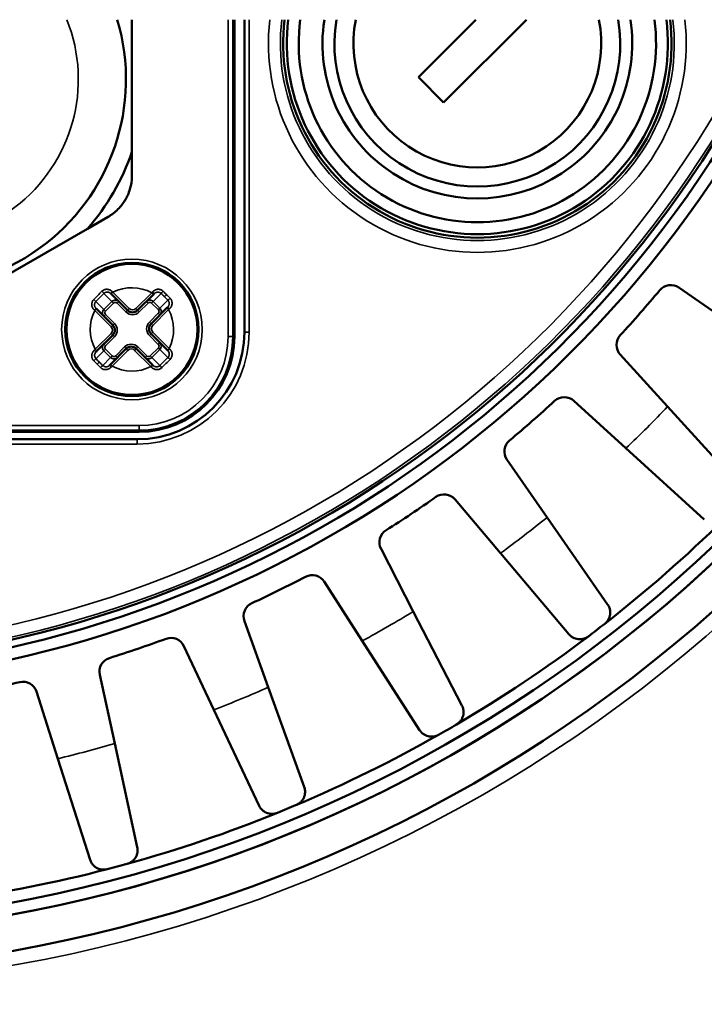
# Model space of a CAD drawing. Header units: millimetres. Extents: x 38 to 2514, y 38 to 1622.
# Tile 175 of 256: x 1085 to 1114, y 1269 to 1310. Entities that reach past the tile are written whole.
import ezdxf

# ---------------------------------------------------------------- set-up
doc = ezdxf.new("R2010")
doc.units = ezdxf.units.MM
doc.header["$LTSCALE"] = 7.692308
for name, color, linetype, lineweight in [('Dimension (ISO)', 7, 'Continuous', 25), ('Visible (ISO)', 7, 'Continuous', 50), ('Visible Narrow (ISO)', 7, 'Continuous', 35)]:
    doc.layers.add(name, color=color, linetype=linetype, lineweight=lineweight)
doc.styles.add('Note Text (ANSI)', font='tahoma.ttf')
doc.dimstyles.new('Default (ISO)', dxfattribs={"dimscale": 7.692308, "dimtxt": 1, "dimasz": 2.5, "dimexe": 3.175, "dimexo": 0, "dimgap": 0.762, "dimtad": 1, "dimrnd": 1e-08, "dimzin": 0, "dimdsep": 46, "dimtxsty": 'Note Text (ANSI)', "dimcen": 0.09, "dimdle": 10, "dimclrd": 1, "dimclre": 1, "dimclrt": 1, "dimazin": 0, "dimtfac": 3.5052, "dimtmove": 0, "dimatfit": 3, "dimfxl": 1, "dimtolj": 1, "dimtzin": 0, "dimlwd": -1, "dimlwe": -1, "dimarcsym": 0})

# ---------------------------------------------------------------- blocks, each defined once
blk = doc.blocks.new('*D12')
at = {"layer": 'Defpoints', "color": 0, "transparency": 16777216}
for p in [(1080.375, 1332.994), (1068.856, 1326.968)]:
    blk.add_point(p, dxfattribs=at)
at = {"layer": 'Dimension (ISO)', "color": 1, "transparency": 16777216}
for p, q in [((1097.416, 1341.906), (1312.118, 1454.205)), ((1068.856, 1326.968), (1080.375, 1332.994)), ((1051.815, 1318.055), (1034.774, 1309.143))]:
    blk.add_line(p, q, dxfattribs=at)
for points in [[(1095.93, 1344.747), (1098.901, 1339.066), (1080.375, 1332.994)], [(1050.33, 1320.896), (1053.301, 1315.215), (1068.856, 1326.968)]]:
    blk.add_solid(points, dxfattribs=at)
at = {"layer": 'Dimension (ISO)', "color": 1, "transparency": 16777216, "insert": (1200.171, 1413.624), "char_height": 7.69231, "attachment_point": 1, "rotation": 27.6114, "style": 'Note Text (ANSI)'}
blk.add_mtext('\\A1;∅13.00 mm [∅0.512 in]', dxfattribs=at)

msp = doc.modelspace()

# ---------------------------------------------------------------- linework, layer by layer
at = {"layer": 'Visible (ISO)'}
for p, q in [((1090.1154, 1304.4396), (1090.1154, 1309.981)), ((1094.4154, 1309.981), (1094.4154, 1296.681)), ((1094.8404, 1309.981), (1094.8404, 1296.8733)), ((1102.1405, 1307.5668), (1104.5547, 1309.981)), ((1106.676, 1309.981), (1103.2012, 1306.5061)), ((1103.2012, 1306.5061), (1102.1405, 1307.5668)), ((1090.1154, 1304.4396), (1090.1154, 1303.4395)), ((1089.1154, 1301.7075), (1088.2493, 1301.2074)), ((1082.9815, 1298.1661), (1088.2493, 1301.2074)), ((1089.2495, 1298.4692), (1089.2332, 1298.4854)), ((1089.2495, 1298.4692), (1089.9315, 1297.7871)), ((1090.3558, 1297.7871), (1091.0184, 1298.4497)), ((1091.0538, 1298.4851), (1091.0184, 1298.4497)), ((1113.0758, 1298.7374), (1115.5016, 1297.0508)), ((1088.611, 1297.8631), (1088.6272, 1297.8469)), ((1089.3093, 1297.1648), (1088.6272, 1297.8469)), ((1091.5841, 1297.884), (1090.9215, 1297.2214)), ((1091.5841, 1297.884), (1091.6195, 1297.9194)), ((1088.6467, 1296.078), (1089.3093, 1296.7406)), ((1090.9215, 1296.7971), (1091.6036, 1296.115)), ((1088.6467, 1296.078), (1088.6112, 1296.0425)), ((1089.875, 1296.1749), (1089.2124, 1295.5123)), ((1090.9813, 1295.4928), (1090.2992, 1296.1749)), ((1091.6198, 1296.0988), (1091.6036, 1296.115)), ((1112.6006, 1293.7428), (1110.6118, 1295.9277)), ((1089.1769, 1295.4768), (1089.2124, 1295.5123)), ((1090.9813, 1295.4928), (1090.9975, 1295.4766)), ((1108.6686, 1293.9846), (1110.8536, 1291.9958)), ((1112.6006, 1293.7428), (1115.5944, 1290.4537)), ((1090.4154, 1292.681), (1049.8154, 1292.681)), ((1090.3404, 1292.3733), (1050.0425, 1292.3733)), ((1110.8535, 1291.9958), (1114.1427, 1289.0019)), ((1107.5456, 1289.0948), (1105.859, 1291.5206)), ((1103.6788, 1289.8477), (1105.5855, 1287.5907)), ((1107.5456, 1289.0948), (1110.0845, 1285.443)), ((1101.9271, 1285.1463), (1100.5716, 1287.7715)), ((1105.5854, 1287.5907), (1108.4557, 1284.1932)), ((1098.1917, 1286.3975), (1099.7875, 1283.911)), ((1101.9271, 1285.1463), (1103.9677, 1281.1944)), ((1095.8414, 1281.965), (1094.8401, 1284.7447)), ((1099.7875, 1283.9109), (1102.1897, 1280.1678)), ((1092.3012, 1283.693), (1093.5588, 1281.0195)), ((1089.3924, 1279.6052), (1088.7626, 1282.4918)), ((1095.8414, 1281.965), (1097.3486, 1277.7805)), ((1086.1081, 1281.7806), (1087.006, 1278.9657)), ((1093.5588, 1281.0195), (1095.4518, 1276.9949)), ((1089.3924, 1279.6052), (1090.3406, 1275.2598)), ((1087.006, 1278.9657), (1088.3575, 1274.7284))]:
    msp.add_line(p, q, dxfattribs=at)
for centre, radius in [((1074.6154, 1329.981), 92.2022), ((1074.6154, 1329.981), 91.8592), ((1090.1154, 1296.981), 2.8), ((1090.1154, 1296.981), 2.75)]:
    msp.add_circle(centre, radius, dxfattribs=at)
for centre, radius, start, end in [((1074.6154, 1329.981), 60, 199.471221, 340.528779), ((1074.6154, 1329.981), 58.5, 199.991476, 340.008524), ((1074.6154, 1329.981), 48, 204.62432, 335.37568), ((1074.6154, 1329.981), 47.5, 204.90106, 335.09894), ((1074.6154, 1329.981), 47.1937, 205.07383, 334.92617), ((1081.1154, 1307.481), 8.75, 163.39845, 16.60155), ((1074.6154, 1329.981), 58.5, 270.146912, 340.008524), ((1074.6154, 1329.981), 58, 270.148179, 339.828729), ((1104.6154, 1308.981), 8.15, 172.95208, 7.04792), ((1104.6154, 1308.981), 8, 172.81924, 7.18076), ((1104.6154, 1308.981), 7.5, 172.33774, 7.66226), ((1104.6154, 1308.981), 6.5, 171.15012, 8.84988), ((1104.6154, 1308.981), 6, 170.40593, 9.59407), ((1104.6154, 1308.981), 5.2, 168.91251, 11.08749), ((1081.1154, 1307.481), 9.5, 318.67172, 341.32828), ((1112.7332, 1298.2447), 0.6, 55.19071, 140.21985), ((1074.6154, 1329.981), 49, 317.28015, 320.21985), ((1090.1437, 1297.9992), 0.3, 225, 315), ((1089.0972, 1296.9527), 0.3, 315, 45), ((1091.1336, 1297.0093), 0.3, 135, 225), ((1090.3404, 1296.8733), 4.5, 270, 0), ((1111.0555, 1296.3316), 0.6, 137.28015, 222.30929), ((1090.4154, 1296.681), 4, 270, 0), ((1090.0871, 1295.9627), 0.3, 45, 135), ((1074.6154, 1329.981), 49, 309.78015, 312.71985), ((1108.2647, 1293.5409), 0.6, 47.69071, 132.71985), ((1106.3516, 1291.8631), 0.6, 129.78015, 214.80929), ((1074.6154, 1329.981), 49, 302.28015, 305.21985), ((1103.2205, 1289.4605), 0.6, 40.19071, 125.21985), ((1074.6154, 1329.981), 57.5, 307.930178, 314.569822), ((1101.1047, 1288.0468), 0.6, 122.28015, 207.30929), ((1074.6154, 1329.981), 49, 294.78015, 297.71985), ((1097.6868, 1286.0734), 0.6, 32.69071, 117.71985), ((1095.4046, 1284.948), 0.6, 114.78015, 199.80929), ((1074.6154, 1329.981), 57.5, 307.069822, 307.930178), ((1074.6154, 1329.981), 49, 287.28015, 290.21985), ((1091.7583, 1283.4377), 0.6, 25.19071, 110.21985), ((1074.6154, 1329.981), 57.5, 300.430178, 307.069822), ((1089.3488, 1282.6197), 0.6, 107.28015, 192.30929), ((1074.6154, 1329.981), 49, 279.78015, 282.71985), ((1085.5365, 1281.5982), 0.6, 17.69071, 102.71985), ((1074.6154, 1329.981), 57.5, 299.569822, 300.430178), ((1074.6154, 1329.981), 57.5, 292.930178, 299.569822), ((1074.6154, 1329.981), 57.5, 292.069822, 292.930178), ((1074.6154, 1329.981), 57.5, 285.430178, 292.069822), ((1074.6154, 1329.981), 57.5, 284.569822, 285.430178), ((1074.6154, 1329.981), 57.5, 277.930178, 284.569822)]:
    msp.add_arc(centre, radius, start, end, dxfattribs=at)
msp.add_open_spline([(1089.1154, 1301.7075), (1089.1518, 1301.7285), (1089.1875, 1301.7506), (1089.369, 1301.8713), (1089.5027, 1301.9879), (1089.6722, 1302.1815), (1089.7209, 1302.2443), (1089.7982, 1302.3572), (1089.8284, 1302.4056), (1089.886, 1302.5077), (1089.9132, 1302.5612), (1089.9755, 1302.6991), (1090.0073, 1302.7846), (1090.085, 1303.0469), (1090.1122, 1303.2269), (1090.1153, 1303.4177), (1090.1154, 1303.4286), (1090.1154, 1303.4395)], degree=3, knots=[1.00033037, 1.00033037, 1.00033037, 1.00033037, 1.01236347, 1.01236347, 1.0626597, 1.0626597, 1.08515376, 1.08515376, 1.10131667, 1.10131667, 1.11834789, 1.11834789, 1.14438841, 1.14438841, 1.19682824, 1.19682824, 1.20001435, 1.20001435, 1.20001435, 1.20001435], dxfattribs=at)
for points in [[(1110.0845, 1285.443), (1110.1193, 1285.3929), (1110.1673, 1285.2919), (1110.1947, 1285.1517), (1110.1909, 1285.0218), (1110.1632, 1284.9045), (1110.1134, 1284.7977), (1110.0545, 1284.712), (1109.9904, 1284.6511), (1109.9607, 1284.6272)], [(1109.2757, 1284.1016), (1109.249, 1284.0821), (1109.1812, 1284.0394), (1109.0986, 1284.0072), (1108.9986, 1283.9832), (1108.8955, 1283.9777), (1108.7884, 1283.9902), (1108.6783, 1284.0243), (1108.5663, 1284.085), (1108.491, 1284.1513), (1108.4557, 1284.1932)], [(1103.9677, 1281.1944), (1103.9957, 1281.1402), (1104.03, 1281.0338), (1104.0389, 1280.8912), (1104.0182, 1280.7629), (1103.9755, 1280.6502), (1103.9121, 1280.5509), (1103.8425, 1280.4735), (1103.771, 1280.4215), (1103.7384, 1280.4018)], [(1102.9907, 1279.9701), (1102.9617, 1279.9542), (1102.8889, 1279.9207), (1102.8028, 1279.8995), (1102.7005, 1279.8888), (1102.5976, 1279.8968), (1102.4931, 1279.9231), (1102.3883, 1279.9714), (1102.2853, 1280.0462), (1102.2192, 1280.1217), (1102.1897, 1280.1679)], [(1097.3486, 1277.7805), (1097.3693, 1277.7231), (1097.3895, 1277.6131), (1097.3797, 1277.4706), (1097.3424, 1277.3461), (1097.2853, 1277.24), (1097.2096, 1277.1498), (1097.1304, 1277.0822), (1097.0528, 1277.0399), (1097.0179, 1277.0246)], [(1096.2202, 1276.6942), (1096.1894, 1276.6823), (1096.1128, 1276.6586), (1096.0247, 1276.6488), (1095.9219, 1276.6515), (1095.8209, 1276.6729), (1095.7207, 1276.7126), (1095.6232, 1276.7741), (1095.5308, 1276.8618), (1095.4752, 1276.9453), (1095.4518, 1276.9948)], [(1090.3406, 1275.2598), (1090.3536, 1275.2002), (1090.3593, 1275.0885), (1090.331, 1274.9485), (1090.2778, 1274.8299), (1090.2073, 1274.7322), (1090.1204, 1274.6526), (1090.0331, 1274.5959), (1089.9506, 1274.5642), (1089.9141, 1274.5535)], [(1089.0801, 1274.3301), (1089.0479, 1274.3223), (1088.9689, 1274.3088), (1088.8803, 1274.3105), (1088.7787, 1274.3267), (1088.6814, 1274.361), (1088.5873, 1274.4135), (1088.4986, 1274.4873), (1088.4184, 1274.5862), (1088.3741, 1274.6763), (1088.3575, 1274.7284)]]:
    msp.add_open_spline(points, degree=3, dxfattribs=at)
at = {"layer": 'Visible Narrow (ISO)'}
for p, q in [((1094.149, 1296.681), (1094.149, 1309.981)), ((1094.349, 1296.681), (1094.349, 1309.981)), ((1095.0404, 1309.981), (1095.0404, 1296.8733)), ((1089.2784, 1298.1574), (1088.9426, 1298.4932)), ((1089.2495, 1298.4692), (1089.3202, 1298.5399)), ((1089.3202, 1298.5399), (1090.0022, 1297.8578)), ((1090.2851, 1297.8578), (1090.9477, 1298.5204)), ((1091.0184, 1298.4497), (1090.9477, 1298.5204)), ((1091.3422, 1298.4906), (1091.009, 1298.1574)), ((1091.4844, 1298.35), (1091.573, 1298.4386)), ((1088.6032, 1298.1538), (1088.939, 1297.818)), ((1088.939, 1297.818), (1089.2784, 1298.1574)), ((1089.0056, 1297.7514), (1089.345, 1298.0908)), ((1089.345, 1298.0908), (1089.2784, 1298.1574)), ((1089.4908, 1298.0864), (1089.5615, 1298.1571)), ((1089.4908, 1298.0864), (1089.8608, 1297.7164)), ((1090.4265, 1297.7164), (1090.7966, 1298.0864)), ((1090.7966, 1298.0864), (1090.7259, 1298.1571)), ((1090.9424, 1298.0908), (1091.009, 1298.1574)), ((1090.9424, 1298.0908), (1091.2252, 1297.808)), ((1091.009, 1298.1574), (1091.2918, 1297.8745)), ((1091.2918, 1297.8745), (1091.6251, 1298.2078)), ((1088.6272, 1297.8469), (1088.5565, 1297.7762)), ((1089.2386, 1297.0941), (1088.5565, 1297.7762)), ((1089.0056, 1297.7514), (1088.939, 1297.818)), ((1089.0099, 1297.6056), (1088.9392, 1297.5349)), ((1089.38, 1297.2355), (1089.0099, 1297.6056)), ((1089.8608, 1297.7164), (1089.9315, 1297.7871)), ((1089.9315, 1297.7871), (1090.0022, 1297.8578)), ((1090.3558, 1297.7871), (1090.2851, 1297.8578)), ((1090.4265, 1297.7164), (1090.3558, 1297.7871)), ((1091.2208, 1297.6622), (1090.8508, 1297.2921)), ((1091.6548, 1297.8133), (1090.9922, 1297.1507)), ((1091.2208, 1297.6622), (1091.2915, 1297.5914)), ((1091.2252, 1297.808), (1091.2918, 1297.8745)), ((1091.5841, 1297.884), (1091.6548, 1297.8133)), ((1089.3093, 1297.1648), (1089.2386, 1297.0941)), ((1089.38, 1297.2355), (1089.3093, 1297.1648)), ((1090.8508, 1297.2921), (1090.9215, 1297.2214)), ((1090.9215, 1297.2214), (1090.9922, 1297.1507)), ((1088.576, 1296.1487), (1089.2386, 1296.8113)), ((1089.3093, 1296.7406), (1089.2386, 1296.8113)), ((1089.38, 1296.6698), (1089.3093, 1296.7406)), ((1090.8508, 1296.7264), (1090.9215, 1296.7971)), ((1090.8508, 1296.7264), (1091.2208, 1296.3564)), ((1090.9215, 1296.7971), (1090.9922, 1296.8678)), ((1090.9922, 1296.8678), (1091.6743, 1296.1858)), ((1094.8404, 1296.8733), (1095.0404, 1296.8733)), ((1089.0099, 1296.2998), (1088.9392, 1296.3705)), ((1089.0099, 1296.2998), (1089.38, 1296.6698)), ((1091.2208, 1296.3564), (1091.2915, 1296.4271)), ((1094.349, 1296.681), (1094.149, 1296.681)), ((1094.4154, 1296.681), (1094.349, 1296.681)), ((1088.6467, 1296.078), (1088.576, 1296.1487)), ((1088.939, 1296.0874), (1088.6057, 1295.7541)), ((1089.0056, 1296.154), (1088.939, 1296.0874)), ((1089.2218, 1295.8046), (1088.939, 1296.0874)), ((1089.2884, 1295.8711), (1089.0056, 1296.154)), ((1089.2884, 1295.8711), (1089.2218, 1295.8046)), ((1089.9457, 1296.1042), (1089.2831, 1295.4416)), ((1089.8043, 1296.2456), (1089.4342, 1295.8755)), ((1089.4342, 1295.8755), (1089.5049, 1295.8048)), ((1089.8043, 1296.2456), (1089.875, 1296.1749)), ((1089.875, 1296.1749), (1089.9457, 1296.1042)), ((1090.2992, 1296.1749), (1090.2285, 1296.1042)), ((1090.9106, 1295.4221), (1090.2285, 1296.1042)), ((1090.3699, 1296.2456), (1090.2992, 1296.1749)), ((1090.74, 1295.8755), (1090.3699, 1296.2456)), ((1090.74, 1295.8755), (1090.6693, 1295.8048)), ((1091.2252, 1296.2106), (1090.8858, 1295.8711)), ((1090.8858, 1295.8711), (1090.9524, 1295.8046)), ((1091.2918, 1296.144), (1090.9524, 1295.8046)), ((1091.2252, 1296.2106), (1091.2918, 1296.144)), ((1091.6276, 1295.8082), (1091.2918, 1296.144)), ((1091.6036, 1296.115), (1091.6743, 1296.1858)), ((1088.7464, 1295.612), (1088.6578, 1295.5234)), ((1088.8886, 1295.4713), (1089.2218, 1295.8046)), ((1089.2124, 1295.5123), (1089.2831, 1295.4416)), ((1090.9813, 1295.4928), (1090.9106, 1295.4221)), ((1090.9524, 1295.8046), (1091.2882, 1295.4687)), ((1049.8154, 1292.9473), (1090.4154, 1292.9473)), ((1049.8154, 1292.7474), (1090.4154, 1292.7474)), ((1090.4154, 1292.7474), (1090.4154, 1292.9473)), ((1090.4154, 1292.681), (1090.4154, 1292.7474)), ((1090.3404, 1292.1733), (1050.0425, 1292.1733)), ((1090.3404, 1292.3733), (1090.3404, 1292.1733))]:
    msp.add_line(p, q, dxfattribs=at)
for centre, radius in [((1074.6154, 1329.981), 92.0855), ((1090.1154, 1296.981), 2.95)]:
    msp.add_circle(centre, radius, dxfattribs=at)
for centre, radius, start, end in [((1074.6154, 1329.981), 78.5, 191.218697, 348.781303), ((1074.6154, 1329.981), 60.6, 199.270779, 340.729221), ((1074.6154, 1329.981), 47.1936, 205.07387, 334.92613), ((1074.6154, 1329.981), 47.0846, 205.13595, 334.86405), ((1074.6154, 1329.981), 46.5847, 205.42477, 334.57523), ((1081.1154, 1307.481), 6.75, 158.26154, 21.73846), ((1104.6154, 1308.981), 8.768, 173.45111, 6.54889), ((1104.6154, 1308.981), 8.2682, 173.05332, 6.94668), ((1090.1154, 1296.981), 1.75, 61.60155, 117.02684), ((1090.1154, 1296.981), 1.75, 152.97316, 208.39845), ((1090.1437, 1297.9992), 0.4, 225, 315), ((1090.1437, 1297.9992), 0.2, 225, 315), ((1090.1154, 1296.981), 1.75, 332.97316, 28.39845), ((1089.0972, 1296.9527), 0.4, 315, 45), ((1091.1336, 1297.0093), 0.4, 135, 225), ((1091.1336, 1297.0093), 0.2, 135, 225), ((1089.0972, 1296.9527), 0.2, 315, 45), ((1090.3404, 1296.8733), 4.7, 270, 0), ((1090.0871, 1295.9627), 0.4, 45, 135), ((1090.4154, 1296.681), 3.7336, 270, 0), ((1090.4154, 1296.681), 3.9336, 270, 0), ((1090.0871, 1295.9627), 0.2, 45, 135), ((1090.1154, 1296.981), 1.75, 241.60155, 297.02684), ((1074.6154, 1329.981), 52.4984, 313.65166, 316.34834), ((1074.6154, 1329.981), 52.4984, 306.15166, 308.84834), ((1074.6154, 1329.981), 52.4984, 298.65166, 301.34834), ((1074.6154, 1329.981), 52.4984, 291.15166, 293.84834), ((1074.6154, 1329.981), 52.4984, 283.65166, 286.34834)]:
    msp.add_arc(centre, radius, start, end, dxfattribs=at)
for centre, major_axis, ratio, start_param, end_param in [((1088.6879, 1298.4085), (-0.5937, -0.5937), 0.0029559, 4.4182352, 5.0065427), ((1088.7931, 1298.3031), (-0.5726, -0.5726), 0.0371423, 4.4113974, 5.0132375), ((1088.876, 1298.5598), (0.0699, -0.0715), 0.0322249, 0.3432045, 1.858884), ((1089.304, 1298.5561), (-0.0707, -0.0707), 0.0230981, 4.7049979, 6.2831853), ((1089.3275, 1298.4837), (-0.7514, 0.7993), 0.0301861, 4.7543023, 4.7773535), ((1090.9417, 1298.4688), (-0.7598, -0.8046), 0.028083, 4.6247485, 4.6747953), ((1090.9831, 1298.5558), (0.0707, -0.0707), 0.0513223, 0.0000193, 1.5856854), ((1091.4088, 1298.5572), (-0.07, -0.0715), 0.0296663, 4.3867915, 5.9400042), ((1089.9689, 1296.8358), (4.5038, -4.5038), 0.3363364, 1.5706425, 1.6020478), ((1091.248, 1298.115), (4.4316, -4.4322), 0.0731709, 1.5706482, 1.6030659), ((1089.9703, 1296.8345), (4.5038, -4.5038), 0.3363364, 1.5395447, 1.5709502), ((1091.2498, 1298.114), (4.4319, -4.4313), 0.0730723, 1.5385258, 1.5709458), ((1088.5366, 1298.2204), (0.0715, -0.0699), 0.0322268, 4.4243384, 5.9399761), ((1089.4201, 1298.0158), (0.1464, -0.1367), 0.9981454, 1.5363629, 3.1073221), ((1089.4201, 1298.0155), (0.0745, -0.0758), 0.9417247, 1.5804249, 3.1496018), ((1090.8673, 1298.0158), (-0.1464, -0.1367), 0.9981454, 3.1758554, 4.7468145), ((1090.8673, 1298.0155), (-0.0745, -0.0758), 0.9417247, 3.1335838, 4.7027608), ((1091.6916, 1298.2744), (-0.0715, -0.07), 0.0296645, 0.343175, 1.8964301), ((1088.5403, 1297.7924), (0.0707, 0.0707), 0.0230936, 0.0000197, 1.5782196), ((1088.6337, 1297.7637), (-0.9207, 0.8646), 0.0347085, 1.4994095, 1.5194405), ((1089.0806, 1297.6763), (0.1367, -0.1464), 0.9981454, 3.1758554, 4.7468145), ((1089.0808, 1297.6763), (0.0758, -0.0745), 0.9417247, 3.1335838, 4.7027608), ((1091.1499, 1297.7329), (-0.0758, -0.0745), 0.9417247, 1.5804249, 3.1496018), ((1091.1502, 1297.7329), (-0.1367, -0.1464), 0.9981454, 1.5363629, 3.1073221), ((1091.6902, 1297.8487), (-0.0707, 0.0707), 0.0513266, 4.6975315, 6.2831853), ((1091.5966, 1297.805), (-0.8408, -0.7937), 0.0293247, 1.6123231, 1.6602328), ((1089.0806, 1296.2291), (-0.1367, -0.1464), 0.9981454, 4.6779555, 6.2489147), ((1089.0808, 1296.2291), (-0.0758, -0.0745), 0.9417247, 4.7220175, 6.2911945), ((1091.1499, 1296.2857), (0.0758, -0.0745), 0.9417247, 6.2751764, 7.8443534), ((1091.1502, 1296.2857), (0.1367, -0.1464), 0.9981454, 0.0342628, 1.6052219), ((1088.6341, 1296.157), (-0.8408, -0.7937), 0.0293247, 4.7539157, 4.8018254), ((1088.5405, 1296.1132), (0.0707, -0.0707), 0.0513266, 4.6975315, 6.2831853), ((1089.3635, 1295.9464), (-0.0745, -0.0758), 0.9417247, 6.2751764, 7.8443534), ((1090.8107, 1295.9464), (0.0745, -0.0758), 0.9417247, 4.7220175, 6.2911945), ((1091.6905, 1296.1695), (-0.0707, -0.0707), 0.0230936, 0.0000197, 1.5782196), ((1091.597, 1296.1982), (-0.9207, 0.8646), 0.0347085, 4.6410022, 4.6610332), ((1088.5391, 1295.6876), (0.0715, 0.07), 0.0296645, 0.343175, 1.8964301), ((1088.9814, 1295.8484), (-4.4322, 4.4316), 0.0731746, 1.5385267, 1.5694878), ((1090.2605, 1297.1275), (-4.5038, 4.5038), 0.3363364, 1.5395447, 1.5709502), ((1088.9814, 1295.8484), (-4.4322, 4.4316), 0.0731746, 1.5694878, 1.5709444), ((1088.9828, 1295.847), (-4.4316, 4.4322), 0.0731709, 1.5706482, 1.6030659), ((1090.2619, 1297.1261), (-4.5038, 4.5038), 0.3363364, 1.5706425, 1.6020478), ((1088.822, 1295.4047), (0.07, 0.0715), 0.0296663, 4.3867915, 5.9400042), ((1089.2476, 1295.4061), (-0.0707, 0.0707), 0.0513223, 0.0000193, 1.5856854), ((1089.3635, 1295.9462), (-0.1464, -0.1367), 0.9981454, 0.0342628, 1.6052219), ((1090.8107, 1295.9462), (0.1464, -0.1367), 0.9981454, 4.6779555, 6.2489147), ((1090.9268, 1295.4059), (0.0707, 0.0707), 0.0230981, 4.7049979, 6.2831853), ((1091.4376, 1295.6588), (-0.5726, -0.5726), 0.0371423, 1.2698047, 1.8716449), ((1091.3548, 1295.4022), (-0.0699, 0.0715), 0.0322249, 0.3432045, 1.858884), ((1091.5429, 1295.5535), (-0.5937, -0.5937), 0.0029559, 1.2766425, 1.86495), ((1091.6942, 1295.7416), (-0.0715, 0.0699), 0.0322268, 4.4243384, 5.9399761), ((1089.2891, 1295.4931), (-0.7598, -0.8046), 0.028083, 1.4831558, 1.5332027), ((1090.9032, 1295.4782), (-0.7514, 0.7993), 0.0301861, 1.6127096, 1.6357609)]:
    msp.add_ellipse(centre, major_axis=major_axis, ratio=ratio, start_param=start_param, end_param=end_param, dxfattribs=at)
for points in [[(1088.8583, 1298.5823), (1088.8721, 1298.596), (1088.9021, 1298.6204), (1088.9543, 1298.6479), (1089.0112, 1298.6643), (1089.0714, 1298.669), (1089.1329, 1298.6612), (1089.1935, 1298.6404), (1089.2514, 1298.6065), (1089.2863, 1298.5757), (1089.3028, 1298.5582)], [(1088.5381, 1297.7935), (1088.5206, 1297.81), (1088.4899, 1297.845), (1088.456, 1297.9028), (1088.4352, 1297.9635), (1088.4273, 1298.0249), (1088.432, 1298.0852), (1088.4485, 1298.1421), (1088.4759, 1298.1943), (1088.5004, 1298.2243), (1088.5141, 1298.238)], [(1091.6926, 1296.1684), (1091.7101, 1296.1519), (1091.7409, 1296.117), (1091.7748, 1296.0591), (1091.7956, 1295.9985), (1091.8035, 1295.937), (1091.7987, 1295.8768), (1091.7823, 1295.8199), (1091.7548, 1295.7676), (1091.7304, 1295.7377), (1091.7167, 1295.7239)], [(1091.3724, 1295.3797), (1091.3587, 1295.366), (1091.3287, 1295.3415), (1091.2765, 1295.3141), (1091.2196, 1295.2976), (1091.1593, 1295.2929), (1091.0979, 1295.3008), (1091.0373, 1295.3216), (1090.9794, 1295.3555), (1090.9444, 1295.3862), (1090.9279, 1295.4037)]]:
    msp.add_open_spline(points, degree=3, dxfattribs=at)
for points, knots in [([(1088.9426, 1298.4932), (1088.9484, 1298.4988), (1088.9545, 1298.504), (1088.9609, 1298.5089), (1088.9647, 1298.5118), (1088.9685, 1298.5145), (1088.9724, 1298.517), (1088.9802, 1298.5221), (1088.9884, 1298.5267), (1088.9969, 1298.5307), (1089, 1298.5322), (1089.0032, 1298.5336), (1089.0065, 1298.535), (1089.0163, 1298.539), (1089.0264, 1298.5423), (1089.0368, 1298.5447), (1089.039, 1298.5453), (1089.0413, 1298.5457), (1089.0435, 1298.5462), (1089.0552, 1298.5485), (1089.0672, 1298.5499), (1089.0793, 1298.5501), (1089.0804, 1298.5501), (1089.0814, 1298.5501), (1089.0825, 1298.5501), (1089.0957, 1298.5501), (1089.109, 1298.5489), (1089.1222, 1298.5462), (1089.1355, 1298.5436), (1089.1486, 1298.5396), (1089.1614, 1298.5342), (1089.1628, 1298.5336), (1089.1642, 1298.533), (1089.1656, 1298.5323), (1089.1763, 1298.5276), (1089.1868, 1298.5218), (1089.197, 1298.5151), (1089.2001, 1298.5131), (1089.2031, 1298.5109), (1089.2062, 1298.5087), (1089.2156, 1298.5018), (1089.2247, 1298.4939), (1089.2332, 1298.4854)], [0.0000001, 0.0000001, 0.0000001, 0.0000001, 0.07917519, 0.07917519, 0.07917519, 0.125, 0.125, 0.125, 0.21609506, 0.21609506, 0.21609506, 0.25, 0.25, 0.25, 0.3529315, 0.3529315, 0.3529315, 0.375, 0.375, 0.375, 0.48982252, 0.48982252, 0.48982252, 0.5, 0.5, 0.5, 0.625, 0.625, 0.625, 0.75, 0.75, 0.75, 0.76360758, 0.76360758, 0.76360758, 0.86844017, 0.86844017, 0.86844017, 0.9004485, 0.9004485, 0.9004485, 1, 1, 1, 1]), ([(1090.9857, 1298.5605), (1090.9945, 1298.5697), (1091.0035, 1298.5784), (1091.0173, 1298.5903), (1091.0218, 1298.594), (1091.03, 1298.6004), (1091.0337, 1298.6032), (1091.0515, 1298.616), (1091.0662, 1298.625), (1091.0835, 1298.6339), (1091.0859, 1298.6351), (1091.0903, 1298.6373), (1091.0925, 1298.6383), (1091.1079, 1298.6454), (1091.1214, 1298.6504), (1091.1413, 1298.6564), (1091.1475, 1298.6581), (1091.1541, 1298.6596), (1091.1544, 1298.6597), (1091.175, 1298.6644), (1091.1955, 1298.667), (1091.2174, 1298.6675), (1091.219, 1298.6675), (1091.2393, 1298.6676), (1091.2577, 1298.6659), (1091.279, 1298.662), (1091.2824, 1298.6613), (1091.3007, 1298.6572), (1091.3153, 1298.6528), (1091.3304, 1298.6468), (1091.3313, 1298.6465), (1091.3372, 1298.6441), (1091.342, 1298.642), (1091.3598, 1298.6336), (1091.3723, 1298.6266), (1091.3902, 1298.6148), (1091.396, 1298.6106), (1091.4113, 1298.5988), (1091.4205, 1298.5907), (1091.4292, 1298.5821)], [0, 0, 0, 0, 0.0672718, 0.0672718, 0.0994136, 0.0994136, 0.125, 0.125, 0.2214004, 0.2214004, 0.2364144, 0.2364144, 0.25, 0.25, 0.3345144, 0.3345144, 0.3732265, 0.3732265, 0.375, 0.375, 0.5, 0.5, 0.5100586, 0.5100586, 0.625, 0.625, 0.6469698, 0.6469698, 0.7434467, 0.7434467, 0.75, 0.75, 0.7837274, 0.7837274, 0.875, 0.875, 0.92097, 0.92097, 1, 1, 1, 1]), ([(1091.0538, 1298.4851), (1091.0622, 1298.4935), (1091.071, 1298.5011), (1091.0827, 1298.5096), (1091.0851, 1298.5113), (1091.0981, 1298.5201), (1091.1091, 1298.5262), (1091.1217, 1298.5318), (1091.1231, 1298.5324), (1091.1351, 1298.5373), (1091.1459, 1298.5408), (1091.1588, 1298.5437), (1091.161, 1298.5442), (1091.1631, 1298.5446), (1091.1765, 1298.5472), (1091.1897, 1298.5484), (1091.2039, 1298.5483), (1091.2049, 1298.5483), (1091.218, 1298.548), (1091.23, 1298.5466), (1091.2438, 1298.5437), (1091.2461, 1298.5432), (1091.2586, 1298.5401), (1091.2687, 1298.5368), (1091.2817, 1298.5313), (1091.2849, 1298.5299), (1091.2965, 1298.5243), (1091.3047, 1298.5197), (1091.3164, 1298.5119), (1091.3202, 1298.5092), (1091.3304, 1298.5015), (1091.3365, 1298.4962), (1091.3422, 1298.4906)], [0, 0, 0, 0, 0.0992071, 0.0992071, 0.125, 0.125, 0.2361546, 0.2361546, 0.25, 0.25, 0.3540641, 0.3540641, 0.3731188, 0.375, 0.375, 0.5, 0.5, 0.5100827, 0.5100827, 0.625, 0.625, 0.6470763, 0.6470763, 0.75, 0.75, 0.7839382, 0.7839382, 0.875, 0.875, 0.9210226, 0.9210226, 1, 1, 1, 1]), ([(1088.611, 1297.8631), (1088.6024, 1297.8717), (1088.5946, 1297.8808), (1088.5877, 1297.8902), (1088.5859, 1297.8926), (1088.5842, 1297.895), (1088.5825, 1297.8975), (1088.5757, 1297.9076), (1088.5698, 1297.918), (1088.5649, 1297.9287), (1088.564, 1297.9308), (1088.5631, 1297.9328), (1088.5622, 1297.9349), (1088.5569, 1297.9476), (1088.5529, 1297.9605), (1088.5503, 1297.9736), (1088.5475, 1297.987), (1088.5462, 1298.0005), (1088.5462, 1298.0139), (1088.5462, 1298.0149), (1088.5463, 1298.016), (1088.5463, 1298.0171), (1088.5465, 1298.0292), (1088.5478, 1298.0411), (1088.5502, 1298.0528), (1088.5506, 1298.0551), (1088.5511, 1298.0573), (1088.5516, 1298.0596), (1088.5541, 1298.0699), (1088.5574, 1298.0801), (1088.5614, 1298.0899), (1088.5627, 1298.0931), (1088.5641, 1298.0963), (1088.5656, 1298.0995), (1088.5696, 1298.1079), (1088.5742, 1298.1161), (1088.5793, 1298.1239), (1088.5819, 1298.1279), (1088.5846, 1298.1317), (1088.5874, 1298.1354), (1088.5923, 1298.1419), (1088.5976, 1298.148), (1088.6032, 1298.1538)], [0, 0, 0, 0, 0.0995533, 0.0995533, 0.0995533, 0.125, 0.125, 0.125, 0.2297944, 0.2297944, 0.2297944, 0.25, 0.25, 0.25, 0.3732957, 0.3732957, 0.3732957, 0.5, 0.5, 0.5, 0.5101835, 0.5101835, 0.5101835, 0.625, 0.625, 0.625, 0.6470765, 0.6470765, 0.6470765, 0.75, 0.75, 0.75, 0.7839127, 0.7839127, 0.7839127, 0.875, 0.875, 0.875, 0.9208367, 0.9208367, 0.9208367, 1, 1, 1, 1]), ([(1091.625, 1298.2078), (1091.6306, 1298.202), (1091.6359, 1298.1959), (1091.6436, 1298.1858), (1091.6464, 1298.182), (1091.6541, 1298.1702), (1091.6587, 1298.1621), (1091.6643, 1298.1505), (1091.6657, 1298.1473), (1091.6712, 1298.1343), (1091.6745, 1298.1242), (1091.6776, 1298.1116), (1091.6781, 1298.1094), (1091.681, 1298.0955), (1091.6824, 1298.0836), (1091.6827, 1298.0705), (1091.6827, 1298.0695), (1091.6828, 1298.0553), (1091.6816, 1298.042), (1091.6791, 1298.0287), (1091.679, 1298.0285), (1091.6768, 1298.0174), (1091.6737, 1298.0066), (1091.6689, 1297.994), (1091.6682, 1297.9921), (1091.6668, 1297.9887), (1091.6662, 1297.9873), (1091.6606, 1297.9747), (1091.6545, 1297.9637), (1091.6457, 1297.9507), (1091.644, 1297.9482), (1091.6355, 1297.9366), (1091.6279, 1297.9278), (1091.6195, 1297.9194)], [0.00000007, 0.00000007, 0.00000007, 0.00000007, 0.078983, 0.078983, 0.125, 0.125, 0.21606764, 0.21606764, 0.25, 0.25, 0.35293008, 0.35293008, 0.375, 0.375, 0.48992417, 0.48992417, 0.5, 0.5, 0.625, 0.625, 0.6268885, 0.6268885, 0.73079999, 0.73079999, 0.75, 0.75, 0.76385355, 0.76385355, 0.875, 0.875, 0.90080108, 0.90080108, 1, 1, 1, 1]), ([(1091.7165, 1298.2948), (1091.7251, 1298.286), (1091.7332, 1298.2769), (1091.745, 1298.2615), (1091.7492, 1298.2557), (1091.761, 1298.2379), (1091.768, 1298.2254), (1091.7764, 1298.2076), (1091.7785, 1298.2028), (1091.7862, 1298.1838), (1091.7908, 1298.1693), (1091.7945, 1298.1534), (1091.7947, 1298.1524), (1091.7957, 1298.148), (1091.7964, 1298.1446), (1091.8003, 1298.1232), (1091.802, 1298.1048), (1091.8019, 1298.0846), (1091.8019, 1298.083), (1091.8014, 1298.061), (1091.7989, 1298.0405), (1091.7941, 1298.0199), (1091.794, 1298.0196), (1091.7908, 1298.0057), (1091.7866, 1297.9921), (1091.7791, 1297.9724), (1091.7765, 1297.9663), (1091.7727, 1297.958), (1091.7717, 1297.9559), (1091.7633, 1297.9387), (1091.7547, 1297.9238), (1091.7434, 1297.9074), (1091.7419, 1297.9052), (1091.7376, 1297.8993), (1091.7348, 1297.8956), (1091.7245, 1297.8824), (1091.7164, 1297.8731), (1091.7036, 1297.8597), (1091.6993, 1297.8555), (1091.6949, 1297.8513)], [0, 0, 0, 0, 0.0790356, 0.0790356, 0.125, 0.125, 0.2162784, 0.2162784, 0.25, 0.25, 0.346617, 0.346617, 0.3530367, 0.3530367, 0.375, 0.375, 0.4899483, 0.4899483, 0.5, 0.5, 0.625, 0.625, 0.6267808, 0.6267808, 0.7111876, 0.7111876, 0.75, 0.75, 0.7635939, 0.7635939, 0.8601893, 0.8601893, 0.875, 0.875, 0.9005947, 0.9005947, 0.9678756, 0.9678756, 1, 1, 1, 1]), ([(1088.5143, 1295.6672), (1088.5056, 1295.6759), (1088.4976, 1295.6851), (1088.4857, 1295.7004), (1088.4816, 1295.7062), (1088.4698, 1295.724), (1088.4628, 1295.7365), (1088.4544, 1295.7543), (1088.4523, 1295.7592), (1088.4446, 1295.7782), (1088.44, 1295.7927), (1088.4363, 1295.8086), (1088.436, 1295.8095), (1088.4351, 1295.8139), (1088.4344, 1295.8173), (1088.4304, 1295.8387), (1088.4288, 1295.8571), (1088.4289, 1295.8774), (1088.4289, 1295.879), (1088.4294, 1295.9009), (1088.4319, 1295.9214), (1088.4367, 1295.942), (1088.4367, 1295.9423), (1088.44, 1295.9563), (1088.4442, 1295.9699), (1088.4517, 1295.9895), (1088.4543, 1295.9957), (1088.4581, 1296.0039), (1088.4591, 1296.006), (1088.4674, 1296.0233), (1088.4761, 1296.0381), (1088.4874, 1296.0546), (1088.4889, 1296.0568), (1088.4932, 1296.0627), (1088.4959, 1296.0663), (1088.5063, 1296.0796), (1088.5144, 1296.0889), (1088.5272, 1296.1022), (1088.5315, 1296.1065), (1088.5359, 1296.1107)], [0, 0, 0, 0, 0.0790356, 0.0790356, 0.125, 0.125, 0.2162784, 0.2162784, 0.25, 0.25, 0.346617, 0.346617, 0.3530367, 0.3530367, 0.375, 0.375, 0.4899483, 0.4899483, 0.5, 0.5, 0.625, 0.625, 0.6267808, 0.6267808, 0.7111876, 0.7111876, 0.75, 0.75, 0.7635939, 0.7635939, 0.8601893, 0.8601893, 0.875, 0.875, 0.9005947, 0.9005947, 0.9678756, 0.9678756, 1, 1, 1, 1]), ([(1088.6057, 1295.7542), (1088.6001, 1295.7599), (1088.5949, 1295.766), (1088.5871, 1295.7761), (1088.5844, 1295.78), (1088.5767, 1295.7917), (1088.572, 1295.7999), (1088.5665, 1295.8115), (1088.565, 1295.8147), (1088.5596, 1295.8277), (1088.5563, 1295.8378), (1088.5532, 1295.8503), (1088.5527, 1295.8525), (1088.5498, 1295.8664), (1088.5484, 1295.8783), (1088.5481, 1295.8914), (1088.5481, 1295.8925), (1088.5479, 1295.9067), (1088.5491, 1295.9199), (1088.5517, 1295.9332), (1088.5518, 1295.9334), (1088.5539, 1295.9445), (1088.557, 1295.9553), (1088.5618, 1295.9679), (1088.5626, 1295.9699), (1088.564, 1295.9732), (1088.5646, 1295.9746), (1088.5702, 1295.9873), (1088.5763, 1295.9983), (1088.585, 1296.0113), (1088.5867, 1296.0137), (1088.5953, 1296.0253), (1088.6029, 1296.0342), (1088.6113, 1296.0425)], [0.00000007, 0.00000007, 0.00000007, 0.00000007, 0.078983, 0.078983, 0.125, 0.125, 0.21606764, 0.21606764, 0.25, 0.25, 0.35293008, 0.35293008, 0.375, 0.375, 0.48992417, 0.48992417, 0.5, 0.5, 0.625, 0.625, 0.6268885, 0.6268885, 0.73079999, 0.73079999, 0.75, 0.75, 0.76385355, 0.76385355, 0.875, 0.875, 0.90080108, 0.90080108, 1, 1, 1, 1]), ([(1091.6198, 1296.0988), (1091.6284, 1296.0902), (1091.6362, 1296.0812), (1091.6431, 1296.0717), (1091.6449, 1296.0693), (1091.6466, 1296.0669), (1091.6483, 1296.0644), (1091.6551, 1296.0543), (1091.661, 1296.0439), (1091.6658, 1296.0332), (1091.6668, 1296.0312), (1091.6677, 1296.0291), (1091.6686, 1296.027), (1091.6739, 1296.0144), (1091.6779, 1296.0014), (1091.6805, 1295.9884), (1091.6832, 1295.975), (1091.6846, 1295.9615), (1091.6845, 1295.9481), (1091.6845, 1295.947), (1091.6845, 1295.9459), (1091.6845, 1295.9449), (1091.6843, 1295.9328), (1091.683, 1295.9208), (1091.6806, 1295.9091), (1091.6802, 1295.9068), (1091.6797, 1295.9046), (1091.6791, 1295.9024), (1091.6767, 1295.892), (1091.6734, 1295.8819), (1091.6694, 1295.8721), (1091.668, 1295.8688), (1091.6666, 1295.8656), (1091.6651, 1295.8625), (1091.6611, 1295.854), (1091.6565, 1295.8458), (1091.6514, 1295.838), (1091.6489, 1295.8341), (1091.6462, 1295.8302), (1091.6433, 1295.8265), (1091.6385, 1295.8201), (1091.6332, 1295.8139), (1091.6276, 1295.8082)], [0, 0, 0, 0, 0.0995533, 0.0995533, 0.0995533, 0.125, 0.125, 0.125, 0.2297944, 0.2297944, 0.2297944, 0.25, 0.25, 0.25, 0.3732957, 0.3732957, 0.3732957, 0.5, 0.5, 0.5, 0.5101835, 0.5101835, 0.5101835, 0.625, 0.625, 0.625, 0.6470765, 0.6470765, 0.6470765, 0.75, 0.75, 0.75, 0.7839127, 0.7839127, 0.7839127, 0.875, 0.875, 0.875, 0.9208367, 0.9208367, 0.9208367, 1, 1, 1, 1]), ([(1089.1769, 1295.4768), (1089.1686, 1295.4685), (1089.1597, 1295.4609), (1089.1481, 1295.4523), (1089.1457, 1295.4506), (1089.1327, 1295.4418), (1089.1217, 1295.4358), (1089.109, 1295.4302), (1089.1076, 1295.4296), (1089.0957, 1295.4246), (1089.0849, 1295.4212), (1089.072, 1295.4182), (1089.0698, 1295.4177), (1089.0676, 1295.4173), (1089.0543, 1295.4147), (1089.0411, 1295.4135), (1089.0269, 1295.4136), (1089.0258, 1295.4137), (1089.0127, 1295.414), (1089.0008, 1295.4154), (1088.9869, 1295.4183), (1088.9847, 1295.4188), (1088.9722, 1295.4218), (1088.9621, 1295.4252), (1088.9491, 1295.4306), (1088.9459, 1295.432), (1088.9343, 1295.4376), (1088.9261, 1295.4423), (1088.9144, 1295.45), (1088.9106, 1295.4527), (1088.9004, 1295.4605), (1088.8943, 1295.4657), (1088.8886, 1295.4713)], [0, 0, 0, 0, 0.0992071, 0.0992071, 0.125, 0.125, 0.2361546, 0.2361546, 0.25, 0.25, 0.3540641, 0.3540641, 0.3731188, 0.375, 0.375, 0.5, 0.5, 0.5100827, 0.5100827, 0.625, 0.625, 0.6470763, 0.6470763, 0.75, 0.75, 0.7839382, 0.7839382, 0.875, 0.875, 0.9210226, 0.9210226, 1, 1, 1, 1]), ([(1091.2882, 1295.4687), (1091.2824, 1295.4632), (1091.2763, 1295.4579), (1091.2698, 1295.453), (1091.2661, 1295.4502), (1091.2623, 1295.4475), (1091.2583, 1295.4449), (1091.2505, 1295.4398), (1091.2424, 1295.4352), (1091.2339, 1295.4312), (1091.2307, 1295.4297), (1091.2275, 1295.4283), (1091.2243, 1295.427), (1091.2145, 1295.423), (1091.2044, 1295.4197), (1091.194, 1295.4172), (1091.1917, 1295.4167), (1091.1895, 1295.4162), (1091.1873, 1295.4158), (1091.1756, 1295.4134), (1091.1636, 1295.4121), (1091.1515, 1295.4119), (1091.1504, 1295.4118), (1091.1493, 1295.4118), (1091.1483, 1295.4118), (1091.1351, 1295.4118), (1091.1218, 1295.4131), (1091.1085, 1295.4157), (1091.0953, 1295.4184), (1091.0822, 1295.4224), (1091.0693, 1295.4278), (1091.0679, 1295.4284), (1091.0665, 1295.429), (1091.0652, 1295.4296), (1091.0544, 1295.4344), (1091.044, 1295.4401), (1091.0338, 1295.4468), (1091.0307, 1295.4489), (1091.0276, 1295.451), (1091.0246, 1295.4533), (1091.0152, 1295.4602), (1091.0061, 1295.468), (1090.9975, 1295.4766)], [0.0000001, 0.0000001, 0.0000001, 0.0000001, 0.07917519, 0.07917519, 0.07917519, 0.125, 0.125, 0.125, 0.21609506, 0.21609506, 0.21609506, 0.25, 0.25, 0.25, 0.3529315, 0.3529315, 0.3529315, 0.375, 0.375, 0.375, 0.48982252, 0.48982252, 0.48982252, 0.5, 0.5, 0.5, 0.625, 0.625, 0.625, 0.75, 0.75, 0.75, 0.76360758, 0.76360758, 0.76360758, 0.86844017, 0.86844017, 0.86844017, 0.9004485, 0.9004485, 0.9004485, 1, 1, 1, 1]), ([(1089.2451, 1295.4014), (1089.2363, 1295.3922), (1089.2273, 1295.3836), (1089.2135, 1295.3717), (1089.209, 1295.368), (1089.2007, 1295.3615), (1089.1971, 1295.3587), (1089.1792, 1295.3459), (1089.1646, 1295.3369), (1089.1473, 1295.328), (1089.1449, 1295.3268), (1089.1404, 1295.3247), (1089.1383, 1295.3237), (1089.1229, 1295.3166), (1089.1094, 1295.3115), (1089.0895, 1295.3055), (1089.0833, 1295.3038), (1089.0767, 1295.3023), (1089.0764, 1295.3022), (1089.0558, 1295.2975), (1089.0353, 1295.295), (1089.0134, 1295.2945), (1089.0118, 1295.2945), (1088.9915, 1295.2944), (1088.9731, 1295.296), (1088.9517, 1295.3), (1088.9483, 1295.3007), (1088.93, 1295.3047), (1088.9155, 1295.3092), (1088.9004, 1295.3151), (1088.8995, 1295.3155), (1088.8936, 1295.3179), (1088.8887, 1295.32), (1088.8709, 1295.3283), (1088.8584, 1295.3354), (1088.8406, 1295.3472), (1088.8348, 1295.3513), (1088.8195, 1295.3632), (1088.8103, 1295.3712), (1088.8016, 1295.3799)], [0, 0, 0, 0, 0.0672718, 0.0672718, 0.0994136, 0.0994136, 0.125, 0.125, 0.2214004, 0.2214004, 0.2364144, 0.2364144, 0.25, 0.25, 0.3345144, 0.3345144, 0.3732265, 0.3732265, 0.375, 0.375, 0.5, 0.5, 0.5100586, 0.5100586, 0.625, 0.625, 0.6469698, 0.6469698, 0.7434467, 0.7434467, 0.75, 0.75, 0.7837274, 0.7837274, 0.875, 0.875, 0.92097, 0.92097, 1, 1, 1, 1])]:
    msp.add_open_spline(points, degree=3, knots=knots, dxfattribs=at)

# ---------------------------------------------------------------- dimensions: what is measured, and where the dimension line sits
at = {"layer": 'Dimension (ISO)', "color": 1, "true_color": 0xff0000}
dim = msp.add_diameter_dim_2p(p1=(1068.8557, 1326.9684), p2=(1080.3751, 1332.9935), text='<> mm [∅0.512 in]', dimstyle='Default (ISO)', override={"dimgap": 0.762, "dimdec": 2, "dimlfac": 1, "dimpost": '', "dimtol": 0, "dimlim": 0, "dimtp": 0, "dimtm": 0, "dimtdec": 2, "dimatfit": 2}, dxfattribs=at)
dim.commit()
dim.dimension.update_dxf_attribs({"geometry": '*D12', "text_midpoint": (1257.238, 1425.5001), "dimtype": 163})

doc.saveas('drawing.dxf')
